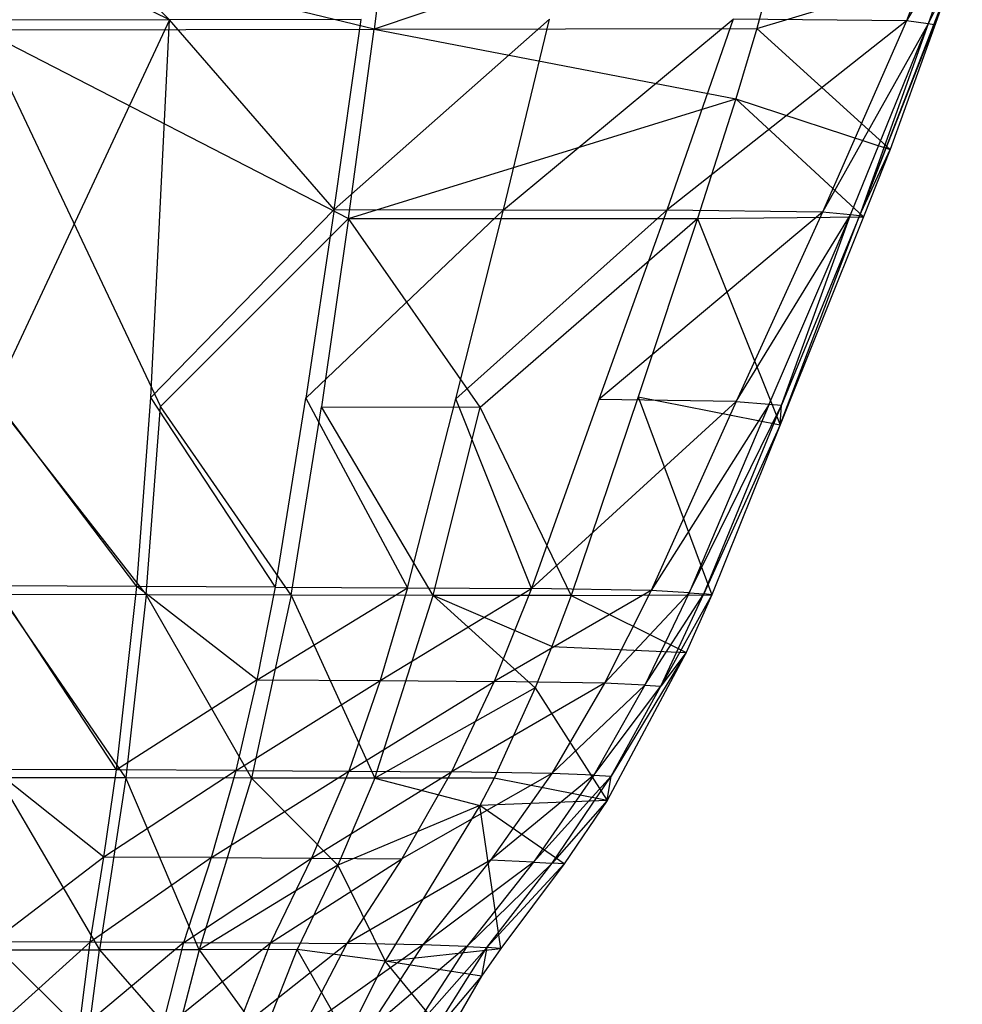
# Model space of a CAD drawing. Extents: x 3 to 49, y 3 to 103.
# Tile 100 of 101: x 26.08 to 27.55, y 98.4 to 99.94. Entities that reach past the tile are written whole.
import ezdxf

# ---------------------------------------------------------------- set-up
doc = ezdxf.new("R2010")
doc.units = 0
doc.header["$LTSCALE"] = 2.54
doc.layers.get('0').update_dxf_attribs({"linetype": 'CONTINUOUS'})

# ---------------------------------------------------------------- blocks, each defined once
blk = doc.blocks.new('HOTEL-MOOD-11782-11790_STL')
at = {"color": 0}
for p, q in [((26.3096, 99.9393, 0.1151), (26.0095, 100.2427, 0.0958)), ((26.3096, 99.9393, 0.1151), (26.0095, 100.2427, 0.0958)), ((26.6677, 100.2287, 1.3951), (26.6289, 99.9248, 1.362)), ((26.6677, 100.2287, 1.3951), (26.6289, 99.9248, 1.362)), ((27.2844, 100.1463, 1.3661), (26.6289, 99.9248, 1.362)), ((27.2844, 100.1463, 1.3661), (26.6289, 99.9248, 1.362)), ((27.2844, 100.1463, 1.3661), (27.2257, 99.9261, 1.3353)), ((27.2844, 100.1463, 1.3661), (27.2257, 99.9261, 1.3353)), ((26.3096, 99.9393, 0.1151), (26.0059, 100.0891, 0.1057)), ((26.3096, 99.9393, 0.1151), (26.0059, 100.0891, 0.1057)), ((27.518, 100.0893, 0.3984), (27.4592, 99.9378, 0.4125)), ((27.518, 100.0893, 0.3984), (27.4592, 99.9378, 0.4125)), ((26.6289, 99.9248, 1.362), (26.017, 100.0736, 1.3902)), ((26.6289, 99.9248, 1.362), (26.017, 100.0736, 1.3902)), ((27.5462, 100.0847, 0.7932), (27.4592, 99.9378, 0.4125)), ((27.5462, 100.0847, 0.7932), (27.4592, 99.9378, 0.4125)), ((27.5462, 100.0847, 0.7932), (27.493, 99.9334, 0.7904)), ((27.5462, 100.0847, 0.7932), (27.493, 99.9334, 0.7904)), ((27.2257, 99.9261, 1.3353), (27.5349, 100.0187, 1.0911)), ((27.2257, 99.9261, 1.3353), (27.5349, 100.0187, 1.0911)), ((27.5349, 100.0187, 1.0911), (27.3861, 99.6337, 0.9261)), ((27.5349, 100.0187, 1.0911), (27.3861, 99.6337, 0.9261)), ((27.5349, 100.0187, 1.0911), (27.4336, 99.7369, 1.0773)), ((27.5349, 100.0187, 1.0911), (27.4336, 99.7369, 1.0773)), ((27.5349, 100.0187, 1.0911), (27.493, 99.9334, 0.7904)), ((27.5349, 100.0187, 1.0911), (27.493, 99.9334, 0.7904)), ((27.5349, 100.0187, 1.0911), (27.5025, 99.9315, 0.9352)), ((27.5349, 100.0187, 1.0911), (27.5025, 99.9315, 0.9352)), ((26.3096, 99.9393, 0.1151), (26.0078, 99.9387, 0.1155)), ((26.3096, 99.9393, 0.1151), (26.0078, 99.9387, 0.1155)), ((26.3096, 99.9393, 0.1151), (26.0348, 99.3508, 0.1547)), ((26.3096, 99.9393, 0.1151), (26.0348, 99.3508, 0.1547)), ((26.2805, 99.35, 0.1582), (26.3096, 99.9393, 0.1151)), ((26.2805, 99.35, 0.1582), (26.3096, 99.9393, 0.1151)), ((26.6088, 99.9399, 0.122), (26.3096, 99.9393, 0.1151)), ((26.6088, 99.9399, 0.122), (26.3096, 99.9393, 0.1151)), ((26.5664, 99.6434, 0.1492), (26.3096, 99.9393, 0.1151)), ((26.5664, 99.6434, 0.1492), (26.3096, 99.9393, 0.1151)), ((26.5664, 99.6434, 0.1492), (26.9026, 99.9403, 0.136)), ((26.5664, 99.6434, 0.1492), (26.9026, 99.9403, 0.136)), ((26.5664, 99.6434, 0.1492), (26.6088, 99.9399, 0.122)), ((26.5664, 99.6434, 0.1492), (26.6088, 99.9399, 0.122)), ((26.8306, 99.643, 0.1723), (27.1888, 99.9405, 0.1556)), ((26.8306, 99.643, 0.1723), (27.1888, 99.9405, 0.1556)), ((26.8306, 99.643, 0.1723), (26.9026, 99.9403, 0.136)), ((26.8306, 99.643, 0.1723), (26.9026, 99.9403, 0.136)), ((27.1888, 99.9405, 0.1556), (27.0856, 99.6425, 0.2037)), ((27.1888, 99.9405, 0.1556), (27.0856, 99.6425, 0.2037)), ((27.4592, 99.9378, 0.4125), (27.0856, 99.6425, 0.2037)), ((27.4592, 99.9378, 0.4125), (27.0856, 99.6425, 0.2037)), ((27.4592, 99.9378, 0.4125), (27.1888, 99.9405, 0.1556)), ((27.4592, 99.9378, 0.4125), (27.1888, 99.9405, 0.1556)), ((27.4592, 99.9378, 0.4125), (27.3284, 99.6395, 0.441)), ((27.4592, 99.9378, 0.4125), (27.3284, 99.6395, 0.441)), ((27.493, 99.9334, 0.7904), (27.3284, 99.6395, 0.441)), ((27.493, 99.9334, 0.7904), (27.3284, 99.6395, 0.441)), ((27.3718, 99.6354, 0.7852), (27.493, 99.9334, 0.7904)), ((27.3718, 99.6354, 0.7852), (27.493, 99.9334, 0.7904)), ((27.493, 99.9334, 0.7904), (27.3861, 99.6337, 0.9261)), ((27.493, 99.9334, 0.7904), (27.3861, 99.6337, 0.9261)), ((27.493, 99.9334, 0.7904), (27.4592, 99.9378, 0.4125)), ((27.493, 99.9334, 0.7904), (27.4592, 99.9378, 0.4125)), ((27.5025, 99.9315, 0.9352), (27.493, 99.9334, 0.7904)), ((27.5025, 99.9315, 0.9352), (27.493, 99.9334, 0.7904)), ((26.0178, 99.9235, 1.3747), (26.6289, 99.9248, 1.362)), ((26.0178, 99.9235, 1.3747), (26.6289, 99.9248, 1.362)), ((26.0178, 99.9235, 1.3747), (26.5891, 99.6292, 1.3288)), ((26.0178, 99.9235, 1.3747), (26.2957, 99.3363, 1.3078)), ((26.0178, 99.9235, 1.3747), (26.5891, 99.6292, 1.3288)), ((26.0178, 99.9235, 1.3747), (26.2957, 99.3363, 1.3078)), ((26.5891, 99.6292, 1.3288), (26.6289, 99.9248, 1.362)), ((26.5891, 99.6292, 1.3288), (26.6289, 99.9248, 1.362)), ((26.6289, 99.9248, 1.362), (27.2257, 99.9261, 1.3353)), ((26.6289, 99.9248, 1.362), (27.2257, 99.9261, 1.3353)), ((26.6289, 99.9248, 1.362), (27.1928, 99.8163, 1.3197)), ((26.6289, 99.9248, 1.362), (27.1928, 99.8163, 1.3197)), ((27.2257, 99.9261, 1.3353), (27.1928, 99.8163, 1.3197)), ((27.2257, 99.9261, 1.3353), (27.1928, 99.8163, 1.3197)), ((27.2257, 99.9261, 1.3353), (27.4336, 99.7369, 1.0773)), ((27.2257, 99.9261, 1.3353), (27.4336, 99.7369, 1.0773)), ((27.5025, 99.9315, 0.9352), (27.3861, 99.6337, 0.9261)), ((27.5025, 99.9315, 0.9352), (27.3861, 99.6337, 0.9261)), ((26.5891, 99.6292, 1.3288), (27.1928, 99.8163, 1.3197)), ((26.5891, 99.6292, 1.3288), (27.1928, 99.8163, 1.3197)), ((27.1928, 99.8163, 1.3197), (27.133, 99.6294, 1.2931)), ((27.1928, 99.8163, 1.3197), (27.133, 99.6294, 1.2931)), ((27.1928, 99.8163, 1.3197), (27.4336, 99.7369, 1.0773)), ((27.1928, 99.8163, 1.3197), (27.4336, 99.7369, 1.0773)), ((27.1928, 99.8163, 1.3197), (27.3922, 99.6319, 1.0722)), ((27.1928, 99.8163, 1.3197), (27.3922, 99.6319, 1.0722)), ((27.3861, 99.6337, 0.9261), (27.4336, 99.7369, 1.0773)), ((27.3861, 99.6337, 0.9261), (27.4336, 99.7369, 1.0773)), ((27.4336, 99.7369, 1.0773), (27.3922, 99.6319, 1.0722)), ((27.4336, 99.7369, 1.0773), (27.3922, 99.6319, 1.0722)), ((26.2805, 99.35, 0.1582), (26.5664, 99.6434, 0.1492)), ((26.2805, 99.35, 0.1582), (26.5664, 99.6434, 0.1492)), ((26.5664, 99.6434, 0.1492), (26.5225, 99.349, 0.1763)), ((26.5664, 99.6434, 0.1492), (26.5225, 99.349, 0.1763)), ((26.5225, 99.349, 0.1763), (26.8306, 99.643, 0.1723)), ((26.5225, 99.349, 0.1763), (26.8306, 99.643, 0.1723)), ((26.5664, 99.6434, 0.1492), (26.8306, 99.643, 0.1723)), ((26.5664, 99.6434, 0.1492), (26.8306, 99.643, 0.1723)), ((26.7563, 99.348, 0.2085), (26.8306, 99.643, 0.1723)), ((26.7563, 99.348, 0.2085), (26.8306, 99.643, 0.1723)), ((26.7563, 99.348, 0.2085), (27.0856, 99.6425, 0.2037)), ((26.7563, 99.348, 0.2085), (27.0856, 99.6425, 0.2037)), ((26.8306, 99.643, 0.1723), (27.0856, 99.6425, 0.2037)), ((26.8306, 99.643, 0.1723), (27.0856, 99.6425, 0.2037)), ((27.0856, 99.6425, 0.2037), (26.9794, 99.3469, 0.2518)), ((27.0856, 99.6425, 0.2037), (26.9794, 99.3469, 0.2518)), ((27.3284, 99.6395, 0.441), (27.0856, 99.6425, 0.2037)), ((27.3284, 99.6395, 0.441), (27.0856, 99.6425, 0.2037)), ((26.5891, 99.6292, 1.3288), (26.2957, 99.3363, 1.3078)), ((26.5891, 99.6292, 1.3288), (26.2957, 99.3363, 1.3078)), ((26.5891, 99.6292, 1.3288), (26.547, 99.3357, 1.2958)), ((26.5891, 99.6292, 1.3288), (26.547, 99.3357, 1.2958)), ((26.5891, 99.6292, 1.3288), (27.133, 99.6294, 1.2931)), ((26.5891, 99.6292, 1.3288), (27.133, 99.6294, 1.2931)), ((26.7942, 99.3353, 1.2768), (26.5891, 99.6292, 1.3288)), ((26.7942, 99.3353, 1.2768), (26.5891, 99.6292, 1.3288)), ((26.7942, 99.3353, 1.2768), (27.133, 99.6294, 1.2931)), ((26.7942, 99.3353, 1.2768), (27.133, 99.6294, 1.2931)), ((27.3284, 99.6395, 0.441), (26.9794, 99.3469, 0.2518)), ((27.3284, 99.6395, 0.441), (26.9794, 99.3469, 0.2518)), ((27.133, 99.6294, 1.2931), (27.0406, 99.351, 1.2533)), ((27.133, 99.6294, 1.2931), (27.0406, 99.351, 1.2533)), ((27.133, 99.6294, 1.2931), (27.3922, 99.6319, 1.0722)), ((27.133, 99.6294, 1.2931), (27.3922, 99.6319, 1.0722)), ((27.133, 99.6294, 1.2931), (27.2622, 99.3074, 1.0564)), ((27.133, 99.6294, 1.2931), (27.2622, 99.3074, 1.0564)), ((27.3284, 99.6395, 0.441), (27.1933, 99.3438, 0.4695)), ((27.3284, 99.6395, 0.441), (27.1933, 99.3438, 0.4695)), ((27.1933, 99.3438, 0.4695), (27.3718, 99.6354, 0.7852)), ((27.1933, 99.3438, 0.4695), (27.3718, 99.6354, 0.7852)), ((27.245, 99.3399, 0.78), (27.3718, 99.6354, 0.7852)), ((27.245, 99.3399, 0.78), (27.3718, 99.6354, 0.7852)), ((27.2622, 99.3074, 1.0564), (27.3861, 99.6337, 0.9261)), ((27.2622, 99.3074, 1.0564), (27.3861, 99.6337, 0.9261)), ((27.3922, 99.6319, 1.0722), (27.2622, 99.3074, 1.0564)), ((27.3922, 99.6319, 1.0722), (27.2622, 99.3074, 1.0564)), ((27.264, 99.3383, 0.9172), (27.3718, 99.6354, 0.7852)), ((27.264, 99.3383, 0.9172), (27.3718, 99.6354, 0.7852)), ((27.3861, 99.6337, 0.9261), (27.264, 99.3383, 0.9172)), ((27.3861, 99.6337, 0.9261), (27.264, 99.3383, 0.9172)), ((27.3718, 99.6354, 0.7852), (27.3284, 99.6395, 0.441)), ((27.3718, 99.6354, 0.7852), (27.3284, 99.6395, 0.441)), ((27.3861, 99.6337, 0.9261), (27.3718, 99.6354, 0.7852)), ((27.3861, 99.6337, 0.9261), (27.3718, 99.6354, 0.7852)), ((27.3922, 99.6319, 1.0722), (27.3861, 99.6337, 0.9261)), ((27.3922, 99.6319, 1.0722), (27.3861, 99.6337, 0.9261)), ((26.2587, 99.0553, 0.1795), (26.0348, 99.3508, 0.1547)), ((26.2587, 99.0553, 0.1795), (26.0348, 99.3508, 0.1547)), ((26.2587, 99.0553, 0.1795), (26.2805, 99.35, 0.1582)), ((26.2587, 99.0553, 0.1795), (26.2805, 99.35, 0.1582)), ((26.4748, 99.0543, 0.2032), (26.2805, 99.35, 0.1582)), ((26.4748, 99.0543, 0.2032), (26.2805, 99.35, 0.1582)), ((26.4748, 99.0543, 0.2032), (26.5225, 99.349, 0.1763)), ((26.4748, 99.0543, 0.2032), (26.5225, 99.349, 0.1763)), ((26.5225, 99.349, 0.1763), (26.681, 99.0531, 0.2446)), ((26.5225, 99.349, 0.1763), (26.681, 99.0531, 0.2446)), ((27.0406, 99.351, 1.2533), (26.9361, 99.0411, 1.2092)), ((27.0406, 99.351, 1.2533), (26.9361, 99.0411, 1.2092)), ((27.0406, 99.351, 1.2533), (27.2622, 99.3074, 1.0564)), ((27.0406, 99.351, 1.2533), (27.2622, 99.3074, 1.0564)), ((27.0406, 99.351, 1.2533), (27.1558, 99.0425, 1.0436)), ((27.0406, 99.351, 1.2533), (27.1558, 99.0425, 1.0436)), ((26.0425, 99.3369, 1.3127), (26.2734, 99.0422, 1.2771)), ((26.0425, 99.3369, 1.3127), (26.2734, 99.0422, 1.2771)), ((26.2734, 99.0422, 1.2771), (26.2957, 99.3363, 1.3078)), ((26.2734, 99.0422, 1.2771), (26.2957, 99.3363, 1.3078)), ((26.4993, 99.0417, 1.2632), (26.2957, 99.3363, 1.3078)), ((26.4993, 99.0417, 1.2632), (26.2957, 99.3363, 1.3078)), ((26.4993, 99.0417, 1.2632), (26.547, 99.3357, 1.2958)), ((26.4993, 99.0417, 1.2632), (26.547, 99.3357, 1.2958)), ((26.547, 99.3357, 1.2958), (26.7942, 99.3353, 1.2768)), ((26.7209, 99.0413, 1.2405), (26.547, 99.3357, 1.2958)), ((26.7209, 99.0413, 1.2405), (26.547, 99.3357, 1.2958)), ((26.547, 99.3357, 1.2958), (26.7942, 99.3353, 1.2768)), ((26.681, 99.0531, 0.2446), (26.7563, 99.348, 0.2085)), ((26.681, 99.0531, 0.2446), (26.7563, 99.348, 0.2085)), ((26.7209, 99.0413, 1.2405), (26.7942, 99.3353, 1.2768)), ((26.7209, 99.0413, 1.2405), (26.7942, 99.3353, 1.2768)), ((26.8742, 99.0519, 0.2998), (26.7563, 99.348, 0.2085)), ((26.8742, 99.0519, 0.2998), (26.7563, 99.348, 0.2085)), ((26.9361, 99.0411, 1.2092), (26.7942, 99.3353, 1.2768)), ((26.9361, 99.0411, 1.2092), (26.7942, 99.3353, 1.2768)), ((26.9794, 99.3469, 0.2518), (26.8742, 99.0519, 0.2998)), ((26.9794, 99.3469, 0.2518), (26.8742, 99.0519, 0.2998)), ((27.1933, 99.3438, 0.4695), (26.8742, 99.0519, 0.2998)), ((27.1933, 99.3438, 0.4695), (26.8742, 99.0519, 0.2998)), ((27.1933, 99.3438, 0.4695), (26.9794, 99.3469, 0.2518)), ((27.1933, 99.3438, 0.4695), (26.9794, 99.3469, 0.2518)), ((27.1933, 99.3438, 0.4695), (27.0608, 99.049, 0.4979)), ((27.1933, 99.3438, 0.4695), (27.0608, 99.049, 0.4979)), ((27.245, 99.3399, 0.78), (27.0608, 99.049, 0.4979)), ((27.245, 99.3399, 0.78), (27.0608, 99.049, 0.4979)), ((27.245, 99.3399, 0.78), (27.1204, 99.0455, 0.7749)), ((27.245, 99.3399, 0.78), (27.1204, 99.0455, 0.7749)), ((27.1204, 99.0455, 0.7749), (27.264, 99.3383, 0.9172)), ((27.1204, 99.0455, 0.7749), (27.264, 99.3383, 0.9172)), ((27.1433, 99.044, 0.9084), (27.264, 99.3383, 0.9172)), ((27.1433, 99.044, 0.9084), (27.264, 99.3383, 0.9172)), ((27.1933, 99.3438, 0.4695), (27.245, 99.3399, 0.78)), ((27.1933, 99.3438, 0.4695), (27.245, 99.3399, 0.78)), ((27.245, 99.3399, 0.78), (27.264, 99.3383, 0.9172)), ((27.245, 99.3399, 0.78), (27.264, 99.3383, 0.9172)), ((27.2622, 99.3074, 1.0564), (27.264, 99.3383, 0.9172)), ((27.2622, 99.3074, 1.0564), (27.264, 99.3383, 0.9172)), ((27.2622, 99.3074, 1.0564), (27.1433, 99.044, 0.9084)), ((27.2622, 99.3074, 1.0564), (27.1433, 99.044, 0.9084)), ((27.2622, 99.3074, 1.0564), (27.1558, 99.0425, 1.0436)), ((27.2622, 99.3074, 1.0564), (27.1558, 99.0425, 1.0436)), ((26.2587, 99.0553, 0.1795), (26.0382, 99.0562, 0.1741)), ((26.2587, 99.0553, 0.1795), (26.0382, 99.0562, 0.1741)), ((26.2273, 98.769, 0.2004), (26.0382, 99.0562, 0.1741)), ((26.2273, 98.769, 0.2004), (26.0382, 99.0562, 0.1741)), ((26.2414, 98.7565, 1.2474), (26.0454, 99.0429, 1.2822)), ((26.2734, 99.0422, 1.2771), (26.0454, 99.0429, 1.2822)), ((26.2414, 98.7565, 1.2474), (26.0454, 99.0429, 1.2822)), ((26.2734, 99.0422, 1.2771), (26.0454, 99.0429, 1.2822)), ((26.2273, 98.769, 0.2004), (26.2587, 99.0553, 0.1795)), ((26.2273, 98.769, 0.2004), (26.2587, 99.0553, 0.1795)), ((26.2734, 99.0422, 1.2771), (26.2414, 98.7565, 1.2474)), ((26.2734, 99.0422, 1.2771), (26.2414, 98.7565, 1.2474)), ((26.4748, 99.0543, 0.2032), (26.2587, 99.0553, 0.1795)), ((26.4748, 99.0543, 0.2032), (26.2587, 99.0553, 0.1795)), ((26.4467, 98.9095, 0.2165), (26.2587, 99.0553, 0.1795)), ((26.4467, 98.9095, 0.2165), (26.2587, 99.0553, 0.1795)), ((26.4993, 99.0417, 1.2632), (26.2734, 99.0422, 1.2771)), ((26.2734, 99.0422, 1.2771), (26.4377, 98.7563, 1.2315)), ((26.4993, 99.0417, 1.2632), (26.2734, 99.0422, 1.2771)), ((26.2734, 99.0422, 1.2771), (26.4377, 98.7563, 1.2315)), ((26.4993, 99.0417, 1.2632), (26.4377, 98.7563, 1.2315)), ((26.4993, 99.0417, 1.2632), (26.4377, 98.7563, 1.2315)), ((26.4467, 98.9095, 0.2165), (26.4748, 99.0543, 0.2032)), ((26.4467, 98.9095, 0.2165), (26.4748, 99.0543, 0.2032)), ((26.4467, 98.9095, 0.2165), (26.681, 99.0531, 0.2446)), ((26.4467, 98.9095, 0.2165), (26.681, 99.0531, 0.2446)), ((26.4748, 99.0543, 0.2032), (26.681, 99.0531, 0.2446)), ((26.4748, 99.0543, 0.2032), (26.681, 99.0531, 0.2446)), ((26.7209, 99.0413, 1.2405), (26.4993, 99.0417, 1.2632)), ((26.4993, 99.0417, 1.2632), (26.6299, 98.7562, 1.2051)), ((26.4993, 99.0417, 1.2632), (26.6299, 98.7562, 1.2051)), ((26.7209, 99.0413, 1.2405), (26.4993, 99.0417, 1.2632)), ((26.6299, 98.7562, 1.2051), (26.7209, 99.0413, 1.2405)), ((26.6299, 98.7562, 1.2051), (26.7209, 99.0413, 1.2405)), ((26.681, 99.0531, 0.2446), (26.6384, 98.9084, 0.2625)), ((26.681, 99.0531, 0.2446), (26.6384, 98.9084, 0.2625)), ((26.6384, 98.9084, 0.2625), (26.8742, 99.0519, 0.2998)), ((26.6384, 98.9084, 0.2625), (26.8742, 99.0519, 0.2998)), ((26.681, 99.0531, 0.2446), (26.8742, 99.0519, 0.2998)), ((26.681, 99.0531, 0.2446), (26.8742, 99.0519, 0.2998)), ((26.8801, 98.8969, 1.1886), (26.7209, 99.0413, 1.2405)), ((26.8801, 98.8969, 1.1886), (26.7209, 99.0413, 1.2405)), ((26.9062, 98.9616, 1.1978), (26.7209, 99.0413, 1.2405)), ((26.9062, 98.9616, 1.1978), (26.7209, 99.0413, 1.2405)), ((26.9361, 99.0411, 1.2092), (26.7209, 99.0413, 1.2405)), ((26.9361, 99.0411, 1.2092), (26.7209, 99.0413, 1.2405)), ((26.8742, 99.0519, 0.2998), (26.8159, 98.9072, 0.3237)), ((26.8742, 99.0519, 0.2998), (26.8159, 98.9072, 0.3237)), ((27.0608, 99.049, 0.4979), (26.8159, 98.9072, 0.3237)), ((27.0608, 99.049, 0.4979), (26.8159, 98.9072, 0.3237)), ((27.0608, 99.049, 0.4979), (26.8742, 99.0519, 0.2998)), ((27.0608, 99.049, 0.4979), (26.8742, 99.0519, 0.2998)), ((26.9361, 99.0411, 1.2092), (26.9062, 98.9616, 1.1978)), ((26.9361, 99.0411, 1.2092), (26.9062, 98.9616, 1.1978)), ((26.9361, 99.0411, 1.2092), (27.1558, 99.0425, 1.0436)), ((26.9361, 99.0411, 1.2092), (27.1558, 99.0425, 1.0436)), ((26.9361, 99.0411, 1.2092), (27.1158, 98.9525, 1.0393)), ((26.9361, 99.0411, 1.2092), (27.1158, 98.9525, 1.0393)), ((27.0608, 99.049, 0.4979), (26.9882, 98.9045, 0.5121)), ((27.0608, 99.049, 0.4979), (26.9882, 98.9045, 0.5121)), ((27.1204, 99.0455, 0.7749), (26.9882, 98.9045, 0.5121)), ((27.1204, 99.0455, 0.7749), (26.9882, 98.9045, 0.5121)), ((27.1204, 99.0455, 0.7749), (27.0512, 98.9012, 0.7725)), ((27.1204, 99.0455, 0.7749), (27.0512, 98.9012, 0.7725)), ((27.0512, 98.9012, 0.7725), (27.1433, 99.044, 0.9084)), ((27.0512, 98.9012, 0.7725), (27.1433, 99.044, 0.9084)), ((27.1204, 99.0455, 0.7749), (27.0608, 99.049, 0.4979)), ((27.1204, 99.0455, 0.7749), (27.0608, 99.049, 0.4979)), ((27.076, 98.8997, 0.9042), (27.1433, 99.044, 0.9084)), ((27.076, 98.8997, 0.9042), (27.1433, 99.044, 0.9084)), ((27.1558, 99.0425, 1.0436), (27.076, 98.8997, 0.9042)), ((27.1558, 99.0425, 1.0436), (27.076, 98.8997, 0.9042)), ((27.1558, 99.0425, 1.0436), (27.1158, 98.9525, 1.0393)), ((27.1558, 99.0425, 1.0436), (27.1158, 98.9525, 1.0393)), ((27.1204, 99.0455, 0.7749), (27.1433, 99.044, 0.9084)), ((27.1204, 99.0455, 0.7749), (27.1433, 99.044, 0.9084)), ((27.1558, 99.0425, 1.0436), (27.1433, 99.044, 0.9084)), ((27.1558, 99.0425, 1.0436), (27.1433, 99.044, 0.9084)), ((26.9062, 98.9616, 1.1978), (26.8801, 98.8969, 1.1886)), ((26.9062, 98.9616, 1.1978), (26.8801, 98.8969, 1.1886)), ((26.9062, 98.9616, 1.1978), (27.1158, 98.9525, 1.0393)), ((26.9062, 98.9616, 1.1978), (27.1158, 98.9525, 1.0393)), ((27.1158, 98.9525, 1.0393), (26.9921, 98.7212, 1.0283)), ((27.1158, 98.9525, 1.0393), (26.9921, 98.7212, 1.0283)), ((27.1158, 98.9525, 1.0393), (26.9984, 98.7592, 0.9002)), ((27.1158, 98.9525, 1.0393), (26.9984, 98.7592, 0.9002)), ((27.1158, 98.9525, 1.0393), (27.076, 98.8997, 0.9042)), ((27.1158, 98.9525, 1.0393), (27.076, 98.8997, 0.9042)), ((26.4467, 98.9095, 0.2165), (26.2273, 98.769, 0.2004)), ((26.4467, 98.9095, 0.2165), (26.2273, 98.769, 0.2004)), ((26.4139, 98.7683, 0.2297), (26.4467, 98.9095, 0.2165)), ((26.4139, 98.7683, 0.2297), (26.4467, 98.9095, 0.2165)), ((26.4139, 98.7683, 0.2297), (26.6384, 98.9084, 0.2625)), ((26.4139, 98.7683, 0.2297), (26.6384, 98.9084, 0.2625)), ((26.4467, 98.9095, 0.2165), (26.6384, 98.9084, 0.2625)), ((26.4467, 98.9095, 0.2165), (26.6384, 98.9084, 0.2625)), ((26.6384, 98.9084, 0.2625), (26.5892, 98.7673, 0.2803)), ((26.6384, 98.9084, 0.2625), (26.5892, 98.7673, 0.2803)), ((26.5892, 98.7673, 0.2803), (26.8159, 98.9072, 0.3237)), ((26.5892, 98.7673, 0.2803), (26.8159, 98.9072, 0.3237)), ((26.6384, 98.9084, 0.2625), (26.8159, 98.9072, 0.3237)), ((26.6384, 98.9084, 0.2625), (26.8159, 98.9072, 0.3237)), ((26.8159, 98.9072, 0.3237), (26.7495, 98.7662, 0.3476)), ((26.8159, 98.9072, 0.3237), (26.7495, 98.7662, 0.3476)), ((26.9882, 98.9045, 0.5121), (26.7495, 98.7662, 0.3476)), ((26.9882, 98.9045, 0.5121), (26.7495, 98.7662, 0.3476)), ((26.9882, 98.9045, 0.5121), (26.8159, 98.9072, 0.3237)), ((26.9882, 98.9045, 0.5121), (26.8159, 98.9072, 0.3237)), ((26.9882, 98.9045, 0.5121), (26.906, 98.7637, 0.5264)), ((26.9882, 98.9045, 0.5121), (26.906, 98.7637, 0.5264)), ((27.0512, 98.9012, 0.7725), (26.9882, 98.9045, 0.5121)), ((27.0512, 98.9012, 0.7725), (26.9882, 98.9045, 0.5121)), ((26.8801, 98.8969, 1.1886), (26.6299, 98.7562, 1.2051)), ((26.8801, 98.8969, 1.1886), (26.6299, 98.7562, 1.2051)), ((26.8801, 98.8969, 1.1886), (26.816, 98.7564, 1.1682)), ((26.8801, 98.8969, 1.1886), (26.816, 98.7564, 1.1682)), ((26.8801, 98.8969, 1.1886), (26.9921, 98.7212, 1.0283)), ((26.8801, 98.8969, 1.1886), (26.9921, 98.7212, 1.0283)), ((27.0512, 98.9012, 0.7725), (26.906, 98.7637, 0.5264)), ((27.0512, 98.9012, 0.7725), (26.906, 98.7637, 0.5264)), ((27.0512, 98.9012, 0.7725), (26.9716, 98.7607, 0.7702)), ((27.0512, 98.9012, 0.7725), (26.9716, 98.7607, 0.7702)), ((26.9716, 98.7607, 0.7702), (27.076, 98.8997, 0.9042)), ((26.9716, 98.7607, 0.7702), (27.076, 98.8997, 0.9042)), ((26.9984, 98.7592, 0.9002), (27.076, 98.8997, 0.9042)), ((26.9984, 98.7592, 0.9002), (27.076, 98.8997, 0.9042)), ((27.0512, 98.9012, 0.7725), (27.076, 98.8997, 0.9042)), ((27.0512, 98.9012, 0.7725), (27.076, 98.8997, 0.9042)), ((26.2273, 98.769, 0.2004), (26.0356, 98.7696, 0.193)), ((26.2273, 98.769, 0.2004), (26.0356, 98.7696, 0.193)), ((26.2073, 98.6328, 0.2105), (26.0356, 98.7696, 0.193)), ((26.2073, 98.6328, 0.2105), (26.0356, 98.7696, 0.193)), ((26.2073, 98.6328, 0.2105), (26.2273, 98.769, 0.2004)), ((26.2073, 98.6328, 0.2105), (26.2273, 98.769, 0.2004)), ((26.4139, 98.7683, 0.2297), (26.2073, 98.6328, 0.2105)), ((26.4139, 98.7683, 0.2297), (26.2073, 98.6328, 0.2105)), ((26.4139, 98.7683, 0.2297), (26.2273, 98.769, 0.2004)), ((26.4139, 98.7683, 0.2297), (26.2273, 98.769, 0.2004)), ((26.375, 98.6322, 0.2427), (26.4139, 98.7683, 0.2297)), ((26.375, 98.6322, 0.2427), (26.4139, 98.7683, 0.2297)), ((26.375, 98.6322, 0.2427), (26.5892, 98.7673, 0.2803)), ((26.375, 98.6322, 0.2427), (26.5892, 98.7673, 0.2803)), ((26.4139, 98.7683, 0.2297), (26.5892, 98.7673, 0.2803)), ((26.4139, 98.7683, 0.2297), (26.5892, 98.7673, 0.2803)), ((26.5892, 98.7673, 0.2803), (26.5311, 98.6313, 0.2982)), ((26.5892, 98.7673, 0.2803), (26.5311, 98.6313, 0.2982)), ((26.5311, 98.6313, 0.2982), (26.7495, 98.7662, 0.3476)), ((26.5311, 98.6313, 0.2982), (26.7495, 98.7662, 0.3476)), ((26.5892, 98.7673, 0.2803), (26.7495, 98.7662, 0.3476)), ((26.5892, 98.7673, 0.2803), (26.7495, 98.7662, 0.3476)), ((26.7495, 98.7662, 0.3476), (26.6719, 98.6303, 0.3716)), ((26.7495, 98.7662, 0.3476), (26.6719, 98.6303, 0.3716)), ((26.906, 98.7637, 0.5264), (26.7495, 98.7662, 0.3476)), ((26.906, 98.7637, 0.5264), (26.7495, 98.7662, 0.3476)), ((26.2414, 98.7565, 1.2474), (26.0432, 98.7568, 1.2526)), ((26.0432, 98.7568, 1.2526), (26.2004, 98.4885, 1.2192)), ((26.2414, 98.7565, 1.2474), (26.0432, 98.7568, 1.2526)), ((26.0432, 98.7568, 1.2526), (26.2004, 98.4885, 1.2192)), ((26.2414, 98.7565, 1.2474), (26.2004, 98.4885, 1.2192)), ((26.2414, 98.7565, 1.2474), (26.2004, 98.4885, 1.2192)), ((26.3561, 98.4886, 1.2015), (26.2414, 98.7565, 1.2474)), ((26.4377, 98.7563, 1.2315), (26.2414, 98.7565, 1.2474)), ((26.3561, 98.4886, 1.2015), (26.2414, 98.7565, 1.2474)), ((26.4377, 98.7563, 1.2315), (26.2414, 98.7565, 1.2474)), ((26.4377, 98.7563, 1.2315), (26.3561, 98.4886, 1.2015)), ((26.4377, 98.7563, 1.2315), (26.3561, 98.4886, 1.2015)), ((26.6299, 98.7562, 1.2051), (26.4377, 98.7563, 1.2315)), ((26.4377, 98.7563, 1.2315), (26.5724, 98.6207, 1.188)), ((26.6299, 98.7562, 1.2051), (26.4377, 98.7563, 1.2315)), ((26.4377, 98.7563, 1.2315), (26.5724, 98.6207, 1.188)), ((26.6299, 98.7562, 1.2051), (26.5724, 98.6207, 1.188)), ((26.6299, 98.7562, 1.2051), (26.5724, 98.6207, 1.188)), ((26.816, 98.7564, 1.1682), (26.6299, 98.7562, 1.2051)), ((26.816, 98.7564, 1.1682), (26.6299, 98.7562, 1.2051)), ((26.6299, 98.7562, 1.2051), (26.7939, 98.7137, 1.162)), ((26.6299, 98.7562, 1.2051), (26.7939, 98.7137, 1.162)), ((26.906, 98.7637, 0.5264), (26.6719, 98.6303, 0.3716)), ((26.906, 98.7637, 0.5264), (26.6719, 98.6303, 0.3716)), ((26.816, 98.7564, 1.1682), (26.7939, 98.7137, 1.162)), ((26.816, 98.7564, 1.1682), (26.7939, 98.7137, 1.162)), ((26.906, 98.7637, 0.5264), (26.8102, 98.6281, 0.5409)), ((26.906, 98.7637, 0.5264), (26.8102, 98.6281, 0.5409)), ((26.9716, 98.7607, 0.7702), (26.8102, 98.6281, 0.5409)), ((26.9716, 98.7607, 0.7702), (26.8102, 98.6281, 0.5409)), ((26.9921, 98.7212, 1.0283), (26.816, 98.7564, 1.1682)), ((26.9921, 98.7212, 1.0283), (26.816, 98.7564, 1.1682)), ((26.9716, 98.7607, 0.7702), (26.8775, 98.6253, 0.7683)), ((26.9716, 98.7607, 0.7702), (26.8775, 98.6253, 0.7683)), ((26.8775, 98.6253, 0.7683), (26.9984, 98.7592, 0.9002)), ((26.8775, 98.6253, 0.7683), (26.9984, 98.7592, 0.9002)), ((26.9716, 98.7607, 0.7702), (26.906, 98.7637, 0.5264)), ((26.9716, 98.7607, 0.7702), (26.906, 98.7637, 0.5264)), ((26.9066, 98.6238, 0.8965), (26.9984, 98.7592, 0.9002)), ((26.9066, 98.6238, 0.8965), (26.9984, 98.7592, 0.9002)), ((26.9716, 98.7607, 0.7702), (26.9984, 98.7592, 0.9002)), ((26.9716, 98.7607, 0.7702), (26.9984, 98.7592, 0.9002)), ((26.9921, 98.7212, 1.0283), (26.9984, 98.7592, 0.9002)), ((26.9921, 98.7212, 1.0283), (26.9984, 98.7592, 0.9002)), ((26.9921, 98.7212, 1.0283), (26.7939, 98.7137, 1.162)), ((26.9921, 98.7212, 1.0283), (26.7939, 98.7137, 1.162)), ((26.9921, 98.7212, 1.0283), (26.9066, 98.6238, 0.8965)), ((26.9921, 98.7212, 1.0283), (26.9066, 98.6238, 0.8965)), ((26.9921, 98.7212, 1.0283), (26.9251, 98.6223, 1.0238)), ((26.9921, 98.7212, 1.0283), (26.9251, 98.6223, 1.0238)), ((26.7939, 98.7137, 1.162), (26.5724, 98.6207, 1.188)), ((26.7939, 98.7137, 1.162), (26.5724, 98.6207, 1.188)), ((26.7939, 98.7137, 1.162), (26.6463, 98.4709, 1.1261)), ((26.7939, 98.7137, 1.162), (26.6463, 98.4709, 1.1261)), ((26.8263, 98.4905, 1.0178), (26.7939, 98.7137, 1.162)), ((26.9251, 98.6223, 1.0238), (26.7939, 98.7137, 1.162)), ((26.8263, 98.4905, 1.0178), (26.7939, 98.7137, 1.162)), ((26.9251, 98.6223, 1.0238), (26.7939, 98.7137, 1.162)), ((26.2073, 98.6328, 0.2105), (26.0342, 98.5007, 0.2108)), ((26.2073, 98.6328, 0.2105), (26.0342, 98.5007, 0.2108)), ((26.1858, 98.5005, 0.2204), (26.2073, 98.6328, 0.2105)), ((26.1858, 98.5005, 0.2204), (26.2073, 98.6328, 0.2105)), ((26.375, 98.6322, 0.2427), (26.1858, 98.5005, 0.2204)), ((26.375, 98.6322, 0.2427), (26.1858, 98.5005, 0.2204)), ((26.375, 98.6322, 0.2427), (26.2073, 98.6328, 0.2105)), ((26.375, 98.6322, 0.2427), (26.2073, 98.6328, 0.2105)), ((26.3323, 98.5, 0.2556), (26.375, 98.6322, 0.2427)), ((26.3323, 98.5, 0.2556), (26.375, 98.6322, 0.2427)), ((26.3323, 98.5, 0.2556), (26.5311, 98.6313, 0.2982)), ((26.3323, 98.5, 0.2556), (26.5311, 98.6313, 0.2982)), ((26.375, 98.6322, 0.2427), (26.5311, 98.6313, 0.2982)), ((26.375, 98.6322, 0.2427), (26.5311, 98.6313, 0.2982)), ((26.5311, 98.6313, 0.2982), (26.467, 98.4991, 0.3158)), ((26.5311, 98.6313, 0.2982), (26.467, 98.4991, 0.3158)), ((26.467, 98.4991, 0.3158), (26.6719, 98.6303, 0.3716)), ((26.467, 98.4991, 0.3158), (26.6719, 98.6303, 0.3716)), ((26.5311, 98.6313, 0.2982), (26.6719, 98.6303, 0.3716)), ((26.5311, 98.6313, 0.2982), (26.6719, 98.6303, 0.3716)), ((26.6719, 98.6303, 0.3716), (26.5864, 98.4981, 0.3954)), ((26.6719, 98.6303, 0.3716), (26.5864, 98.4981, 0.3954)), ((26.8102, 98.6281, 0.5409), (26.5864, 98.4981, 0.3954)), ((26.8102, 98.6281, 0.5409), (26.5864, 98.4981, 0.3954)), ((26.8102, 98.6281, 0.5409), (26.7049, 98.4961, 0.5554)), ((26.8102, 98.6281, 0.5409), (26.7049, 98.4961, 0.5554)), ((26.8775, 98.6253, 0.7683), (26.8102, 98.6281, 0.5409)), ((26.8775, 98.6253, 0.7683), (26.8102, 98.6281, 0.5409)), ((26.5724, 98.6207, 1.188), (26.3561, 98.4886, 1.2015)), ((26.5724, 98.6207, 1.188), (26.3561, 98.4886, 1.2015)), ((26.5724, 98.6207, 1.188), (26.5089, 98.4889, 1.1713)), ((26.5724, 98.6207, 1.188), (26.5089, 98.4889, 1.1713)), ((26.5724, 98.6207, 1.188), (26.6463, 98.4709, 1.1261)), ((26.5724, 98.6207, 1.188), (26.6463, 98.4709, 1.1261)), ((26.8775, 98.6253, 0.7683), (26.7049, 98.4961, 0.5554)), ((26.8775, 98.6253, 0.7683), (26.7049, 98.4961, 0.5554)), ((26.8775, 98.6253, 0.7683), (26.7732, 98.4935, 0.7665)), ((26.8775, 98.6253, 0.7683), (26.7732, 98.4935, 0.7665)), ((26.7732, 98.4935, 0.7665), (26.9066, 98.6238, 0.8965)), ((26.7732, 98.4935, 0.7665), (26.9066, 98.6238, 0.8965)), ((26.8046, 98.492, 0.8931), (26.9066, 98.6238, 0.8965)), ((26.8046, 98.492, 0.8931), (26.9066, 98.6238, 0.8965)), ((26.9251, 98.6223, 1.0238), (26.8046, 98.492, 0.8931)), ((26.9251, 98.6223, 1.0238), (26.8046, 98.492, 0.8931)), ((26.9251, 98.6223, 1.0238), (26.8263, 98.4905, 1.0178)), ((26.9251, 98.6223, 1.0238), (26.8263, 98.4905, 1.0178)), ((26.8775, 98.6253, 0.7683), (26.9066, 98.6238, 0.8965)), ((26.8775, 98.6253, 0.7683), (26.9066, 98.6238, 0.8965)), ((26.9251, 98.6223, 1.0238), (26.9066, 98.6238, 0.8965)), ((26.9251, 98.6223, 1.0238), (26.9066, 98.6238, 0.8965)), ((26.1858, 98.5005, 0.2204), (26.0342, 98.5007, 0.2108)), ((26.1858, 98.5005, 0.2204), (26.0342, 98.5007, 0.2108)), ((26.1858, 98.5005, 0.2204), (26.0343, 98.3634, 0.2191)), ((26.1858, 98.5005, 0.2204), (26.0343, 98.3634, 0.2191)), ((26.1829, 98.3515, 1.2058), (26.0434, 98.4885, 1.2245)), ((26.0434, 98.4885, 1.2245), (26.2004, 98.4885, 1.2192)), ((26.0434, 98.4885, 1.2245), (26.2004, 98.4885, 1.2192)), ((26.1829, 98.3515, 1.2058), (26.0434, 98.4885, 1.2245)), ((26.1685, 98.3632, 0.2297), (26.1858, 98.5005, 0.2204)), ((26.1685, 98.3632, 0.2297), (26.1858, 98.5005, 0.2204)), ((26.3323, 98.5, 0.2556), (26.1685, 98.3632, 0.2297)), ((26.3323, 98.5, 0.2556), (26.1685, 98.3632, 0.2297)), ((26.1829, 98.3515, 1.2058), (26.2004, 98.4885, 1.2192)), ((26.1829, 98.3515, 1.2058), (26.2004, 98.4885, 1.2192)), ((26.3323, 98.5, 0.2556), (26.1858, 98.5005, 0.2204)), ((26.3323, 98.5, 0.2556), (26.1858, 98.5005, 0.2204)), ((26.3561, 98.4886, 1.2015), (26.2004, 98.4885, 1.2192)), ((26.3561, 98.4886, 1.2015), (26.2004, 98.4885, 1.2192)), ((26.2004, 98.4885, 1.2192), (26.3202, 98.3517, 1.187)), ((26.2004, 98.4885, 1.2192), (26.3202, 98.3517, 1.187)), ((26.2974, 98.3627, 0.2679), (26.3323, 98.5, 0.2556)), ((26.2974, 98.3627, 0.2679), (26.3323, 98.5, 0.2556)), ((26.2974, 98.3627, 0.2679), (26.467, 98.4991, 0.3158)), ((26.2974, 98.3627, 0.2679), (26.467, 98.4991, 0.3158)), ((26.3561, 98.4886, 1.2015), (26.3202, 98.3517, 1.187)), ((26.3561, 98.4886, 1.2015), (26.3202, 98.3517, 1.187)), ((26.3323, 98.5, 0.2556), (26.467, 98.4991, 0.3158)), ((26.3323, 98.5, 0.2556), (26.467, 98.4991, 0.3158)), ((26.5089, 98.4889, 1.1713), (26.3561, 98.4886, 1.2015)), ((26.5089, 98.4889, 1.1713), (26.3561, 98.4886, 1.2015)), ((26.3561, 98.4886, 1.2015), (26.455, 98.352, 1.1548)), ((26.3561, 98.4886, 1.2015), (26.455, 98.352, 1.1548)), ((26.467, 98.4991, 0.3158), (26.4139, 98.3619, 0.3329)), ((26.467, 98.4991, 0.3158), (26.4139, 98.3619, 0.3329)), ((26.4139, 98.3619, 0.3329), (26.5864, 98.4981, 0.3954)), ((26.4139, 98.3619, 0.3329), (26.5864, 98.4981, 0.3954)), ((26.455, 98.352, 1.1548), (26.5089, 98.4889, 1.1713)), ((26.455, 98.352, 1.1548), (26.5089, 98.4889, 1.1713)), ((26.467, 98.4991, 0.3158), (26.5864, 98.4981, 0.3954)), ((26.467, 98.4991, 0.3158), (26.5864, 98.4981, 0.3954)), ((26.5863, 98.3526, 1.1094), (26.5089, 98.4889, 1.1713)), ((26.6463, 98.4709, 1.1261), (26.5089, 98.4889, 1.1713)), ((26.5863, 98.3526, 1.1094), (26.5089, 98.4889, 1.1713)), ((26.6463, 98.4709, 1.1261), (26.5089, 98.4889, 1.1713)), ((26.5864, 98.4981, 0.3954), (26.5145, 98.3609, 0.4188)), ((26.5864, 98.4981, 0.3954), (26.5145, 98.3609, 0.4188)), ((26.7049, 98.4961, 0.5554), (26.5145, 98.3609, 0.4188)), ((26.7049, 98.4961, 0.5554), (26.5145, 98.3609, 0.4188)), ((26.7049, 98.4961, 0.5554), (26.5864, 98.4981, 0.3954)), ((26.7049, 98.4961, 0.5554), (26.5864, 98.4981, 0.3954)), ((26.7049, 98.4961, 0.5554), (26.6154, 98.359, 0.5695)), ((26.7049, 98.4961, 0.5554), (26.6154, 98.359, 0.5695)), ((26.7732, 98.4935, 0.7665), (26.6154, 98.359, 0.5695)), ((26.7732, 98.4935, 0.7665), (26.6154, 98.359, 0.5695)), ((26.6463, 98.4709, 1.1261), (26.8263, 98.4905, 1.0178)), ((26.6463, 98.4709, 1.1261), (26.8263, 98.4905, 1.0178)), ((26.7732, 98.4935, 0.7665), (26.685, 98.3567, 0.7645)), ((26.7732, 98.4935, 0.7665), (26.685, 98.3567, 0.7645)), ((26.685, 98.3567, 0.7645), (26.8046, 98.492, 0.8931)), ((26.685, 98.3567, 0.7645), (26.8046, 98.492, 0.8931)), ((26.7732, 98.4935, 0.7665), (26.7049, 98.4961, 0.5554)), ((26.7732, 98.4935, 0.7665), (26.7049, 98.4961, 0.5554)), ((26.7184, 98.3552, 0.8895), (26.8046, 98.492, 0.8931)), ((26.7184, 98.3552, 0.8895), (26.8046, 98.492, 0.8931)), ((26.7732, 98.4935, 0.7665), (26.8046, 98.492, 0.8931)), ((26.7732, 98.4935, 0.7665), (26.8046, 98.492, 0.8931)), ((26.8046, 98.492, 0.8931), (26.7961, 98.4471, 1.0159)), ((26.8046, 98.492, 0.8931), (26.7961, 98.4471, 1.0159)), ((26.8263, 98.4905, 1.0178), (26.7961, 98.4471, 1.0159)), ((26.8263, 98.4905, 1.0178), (26.7961, 98.4471, 1.0159)), ((26.8263, 98.4905, 1.0178), (26.8046, 98.492, 0.8931)), ((26.8263, 98.4905, 1.0178), (26.8046, 98.492, 0.8931)), ((26.6463, 98.4709, 1.1261), (26.5863, 98.3526, 1.1094)), ((26.6463, 98.4709, 1.1261), (26.5863, 98.3526, 1.1094)), ((26.7423, 98.3537, 1.0118), (26.6463, 98.4709, 1.1261)), ((26.7423, 98.3537, 1.0118), (26.6463, 98.4709, 1.1261)), ((26.7961, 98.4471, 1.0159), (26.6463, 98.4709, 1.1261)), ((26.7961, 98.4471, 1.0159), (26.6463, 98.4709, 1.1261)), ((26.7961, 98.4471, 1.0159), (26.7184, 98.3552, 0.8895)), ((26.7961, 98.4471, 1.0159), (26.7184, 98.3552, 0.8895)), ((26.7961, 98.4471, 1.0159), (26.7423, 98.3537, 1.0118)), ((26.7961, 98.4471, 1.0159), (26.7423, 98.3537, 1.0118))]:
    blk.add_line(p, q, dxfattribs=at)

msp = doc.modelspace()

# ---------------------------------------------------------------- block references
at = {"color": 0}
msp.add_blockref('HOTEL-MOOD-11782-11790_STL', (0, 0), dxfattribs=at)

doc.saveas('drawing.dxf')
